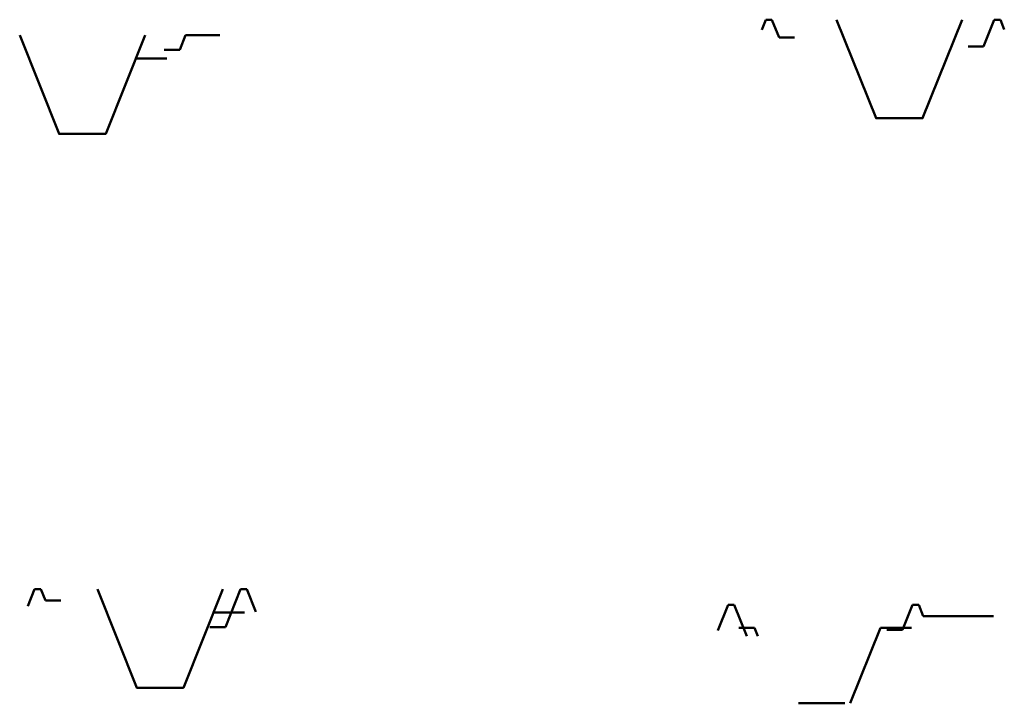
# Model space of a CAD drawing. Header units: millimetres. Extents: x 306 to 3216, y -6574 to 1225.
# Tile 3 of 27: x 1180 to 1814, y -4059 to -3619. Entities that reach past the tile are written whole.
import ezdxf

# ---------------------------------------------------------------- set-up
doc = ezdxf.new("R2010")
doc.units = ezdxf.units.MM
doc.linetypes.add('DASHEDX2', pattern=[38.1, 25.4, -12.7])
doc.layers.add('河道设计断面', color=6, linetype='DASHEDX2', lineweight=50)
doc.layers.add('滩面', color=90, linetype='Continuous', lineweight=50)

msp = doc.modelspace()

# ---------------------------------------------------------------- linework, layer by layer
at = {"layer": '河道设计断面', "linetype": 'ByBlock', "lineweight": 50, "ltscale": 0.2}
for p, q in [((1652.93, -4010.46), (1655.03, -4015.72)), ((1714.67, -4058.96), (1734.07, -4010.46)), ((1681.23, -4058.96), (1711.23, -4058.96))]:
    msp.add_line(p, q, dxfattribs=at)
for points in [[(1705.83, -3618.78), (1731.23, -3682.28), (1761.23, -3682.28), (1786.63, -3618.78)], [(1179.82, -3628.78), (1205.22, -3692.28), (1235.22, -3692.28), (1260.62, -3628.78)], [(1229.82, -3985.46), (1255.22, -4048.96), (1285.22, -4048.96), (1310.62, -3985.46)]]:
    msp.add_lwpolyline(points, dxfattribs=at)
at = {"layer": '河道设计断面'}
for points in [[(1254.62, -3643.78), (1274.62, -3643.78)], [(1304.62, -4000.46), (1324.62, -4000.46)], [(1652.93, -4010.46), (1642.93, -4010.46)], [(1734.07, -4010.46), (1754.07, -4010.46)]]:
    msp.add_lwpolyline(points, dxfattribs=at)
at = {"layer": '滩面', "linetype": 'ByBlock', "lineweight": 50, "ltscale": 0.2}
for p, q in [((1660.23, -3618.78), (1657.62, -3625.31)), ((1664.23, -3618.78), (1668.79, -3630.18)), ((1807.34, -3618.78), (1800.45, -3635.99)), ((1811.34, -3618.78), (1813.82, -3625)), ((1286.64, -3628.78), (1282.87, -3638.21)), ((1189.42, -3985.46), (1185.02, -3996.46)), ((1193.42, -3985.46), (1196.37, -3992.84)), ((1322.04, -3985.46), (1312.29, -4009.84)), ((1326.04, -3985.46), (1331.91, -4000.12)), ((1635.93, -3995.46), (1629.31, -4012.03)), ((1639.93, -3995.46), (1648.03, -4015.72)), ((1754.71, -3995.46), (1748.21, -4011.73)), ((1758.71, -3995.46), (1761.63, -4002.75))]:
    msp.add_line(p, q, dxfattribs=at)
at = {"layer": '滩面'}
for points in [[(1664.23, -3618.78), (1660.23, -3618.78)], [(1807.34, -3618.78), (1811.34, -3618.78)], [(1286.64, -3628.78), (1290.64, -3628.78)], [(1290.64, -3628.78), (1308.68, -3628.78)], [(1678.79, -3630.18), (1668.79, -3630.18)], [(1272.87, -3638.21), (1282.87, -3638.21)], [(1790.45, -3635.99), (1800.45, -3635.99)], [(1193.42, -3985.46), (1189.42, -3985.46)], [(1322.04, -3985.46), (1326.04, -3985.46)], [(1206.37, -3992.84), (1196.37, -3992.84)], [(1639.93, -3995.46), (1635.93, -3995.46)], [(1754.71, -3995.46), (1758.71, -3995.46)], [(1806.96, -4002.75), (1761.63, -4002.75)], [(1302.29, -4009.84), (1312.29, -4009.84)], [(1738.21, -4011.73), (1748.21, -4011.73)]]:
    msp.add_lwpolyline(points, dxfattribs=at)

doc.saveas('drawing.dxf')
